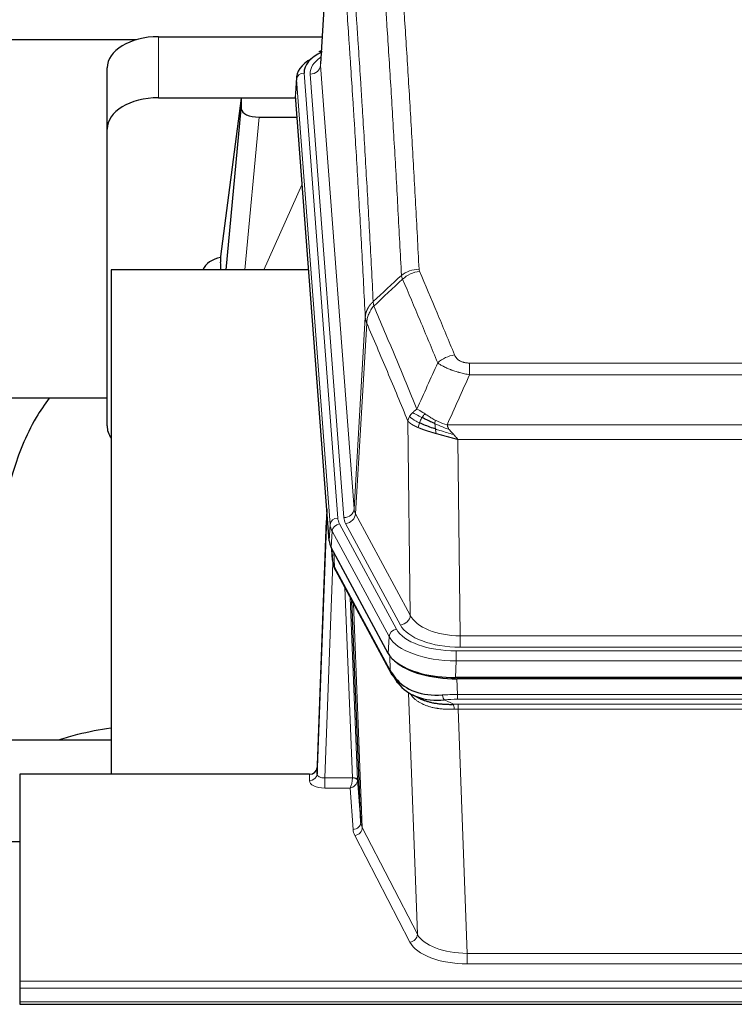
# Model space of a CAD drawing. Header units: inches. Extents: x 0 to 29700, y -16 to 21000.
# Tile 105 of 212: x 5078 to 5357, y 16592 to 16976. Entities that reach past the tile are written whole.
import ezdxf

# ---------------------------------------------------------------- set-up
doc = ezdxf.new("R2010")
doc.units = ezdxf.units.IN
doc.layers.add('254', color=7, linetype='Continuous', true_color=0xffffff)

msp = doc.modelspace()

# ---------------------------------------------------------------- linework, layer by layer
at = {"layer": '254', "color": 2, "linetype": 'Continuous', "lineweight": 25}
for p, q in [((5200.567, 17045.507), (5195.316, 16958.871)), ((5123.451, 16968.265), (4956.31, 16968.265)), ((5132.138, 16969.47), (5195.961, 16969.47)), ((5195.628, 16964.014), (5194.685, 16963.578)), ((5112.138, 16933.494), (5112.138, 16957.296)), ((5185.937, 16953.52), (5185.557, 16947.238)), ((5132.138, 16945.668), (5185.625, 16945.668)), ((5164.448, 16945.578), (5156.4, 16883.793)), ((5185.632, 16945.578), (5164.448, 16945.578)), ((5164.448, 16945.578), (5164.448, 16941.347)), ((5198.68, 16773.001), (5185.563, 16946.455)), ((5158.538, 16878.691), (5164.448, 16941.347)), ((5171.422, 16938.127), (5186.192, 16938.127)), ((5112.138, 16817.84), (5112.138, 16933.494)), ((5156.399, 16883.786), (5156.4, 16883.793)), ((5156.399, 16883.786), (5156.399, 16881.601)), ((5190.689, 16878.691), (5113.745, 16878.691)), ((5113.745, 16878.691), (5113.745, 16682.123)), ((5112.114, 16828.612), (5041.762, 16828.612)), ((5197.744, 16785.382), (5193.986, 16684.744)), ((5193.975, 16682.207), (5197.664, 16780.989)), ((5221.719, 16729.209), (5199.465, 16770.424)), ((5199.593, 16770.187), (5199.956, 16765.385)), ((5199.949, 16765.499), (5199.779, 16769.843)), ((5199.949, 16765.499), (5199.956, 16765.385)), ((5201.094, 16761.589), (5222.841, 16721.314)), ((5211, 16663.378), (5207.573, 16749.589)), ((5464.288, 16719.771), (5247.881, 16719.771)), ((5463.696, 16719.289), (5248.473, 16719.289)), ((5230.982, 16713.137), (5233.726, 16711.751)), ((5041.747, 16695.462), (5113.744, 16695.462)), ((5193.986, 16684.744), (5193.975, 16682.207)), ((5078.085, 16682.122), (5078.085, 16601.488)), ((5190.987, 16682.122), (5078.085, 16682.122)), ((5209.772, 16679.996), (5211, 16663.378)), ((5075.085, 16655.924), (5078.085, 16655.924)), ((5078.085, 16601.488), (5078.085, 16598.753)), ((5078.085, 16598.753), (5078.085, 16593.505)), ((5078.085, 16593.505), (5078.085, 16592.49)), ((5078.085, 16592.49), (5635.085, 16592.49))]:
    msp.add_line(p, q, dxfattribs=at)
at = {"layer": '254', "color": 110, "linetype": 'Continuous', "lineweight": 13}
for p, q in [((5200.569, 17044.885), (5195.321, 16958.296)), ((5132.138, 16945.668), (5132.138, 16969.47)), ((5188.937, 16955.304), (5202.048, 16781.944)), ((5195.321, 16958.296), (5208.387, 16785.523)), ((5185.943, 16952.734), (5185.563, 16946.455)), ((5199.054, 16779.374), (5185.943, 16952.734)), ((5191.329, 16954.869), (5204.395, 16782.096)), ((5171.422, 16938.127), (5165.815, 16878.691)), ((5173.226, 16878.691), (5188.167, 16912.006)), ((5208.387, 16785.523), (5212.764, 16860.199)), ((5213.32, 16857.866), (5208.968, 16783.613)), ((5253.413, 16842.318), (5458.756, 16842.318)), ((5253.413, 16837.755), (5253.413, 16842.318)), ((5458.756, 16837.755), (5253.413, 16837.755)), ((5230.32, 16744.07), (5229.363, 16819.721)), ((5244.682, 16818.275), (5467.487, 16818.275)), ((5463.374, 16812.531), (5248.795, 16812.531)), ((5248.795, 16812.531), (5249.763, 16736.035)), ((5208.968, 16783.613), (5230.32, 16744.07)), ((5198.68, 16773.001), (5199.054, 16779.374)), ((5202.745, 16779.653), (5224.919, 16738.587)), ((5226.444, 16740.262), (5205.092, 16779.805)), ((5199.838, 16776.796), (5199.465, 16770.424)), ((5222.012, 16735.731), (5199.838, 16776.796)), ((5199.595, 16770.183), (5199.949, 16765.499)), ((5200.516, 16768.477), (5200.734, 16762.919)), ((5200.099, 16764.527), (5196.968, 16680.675)), ((5200.734, 16762.919), (5222.482, 16722.644)), ((5207.774, 16680.762), (5204.752, 16754.814)), ((5206.879, 16750.874), (5209.772, 16679.996)), ((5208.118, 16748.579), (5211.586, 16661.368)), ((5221.719, 16729.209), (5222.012, 16735.731)), ((5249.763, 16731.622), (5249.763, 16736.035)), ((5249.763, 16736.035), (5462.406, 16736.035)), ((5248.174, 16730.198), (5463.995, 16730.198)), ((5248.174, 16726.292), (5248.174, 16730.198)), ((5462.406, 16731.622), (5249.763, 16731.622)), ((5222.482, 16722.644), (5222.305, 16728.279)), ((5248.174, 16726.292), (5247.881, 16719.771)), ((5463.995, 16726.292), (5248.174, 16726.292)), ((5248.473, 16719.289), (5248.664, 16713.198)), ((5233.071, 16619.753), (5229.635, 16713.893)), ((5243.64, 16711.104), (5247.093, 16709.359)), ((5248.664, 16711.333), (5248.664, 16713.198)), ((5248.664, 16713.198), (5463.505, 16713.198)), ((5463.505, 16711.333), (5248.664, 16711.333)), ((5249.006, 16707.525), (5249.006, 16709.391)), ((5249.006, 16709.391), (5463.163, 16709.391)), ((5249.006, 16707.525), (5252.48, 16612.349)), ((5463.163, 16707.525), (5249.006, 16707.525)), ((5190.977, 16679.674), (5190.987, 16682.122)), ((5196.968, 16680.675), (5196.968, 16676.76)), ((5196.968, 16680.675), (5207.773, 16680.675)), ((5196.968, 16676.76), (5206.81, 16676.76)), ((5208.004, 16660.612), (5206.81, 16676.76)), ((5211.586, 16661.368), (5233.071, 16619.753)), ((5230.162, 16616.69), (5208.677, 16658.305)), ((5252.48, 16612.349), (5252.48, 16608.248)), ((5252.48, 16612.349), (5459.69, 16612.349)), ((5459.69, 16608.248), (5252.48, 16608.248)), ((5078.085, 16601.488), (5635.085, 16601.488)), ((5078.085, 16598.753), (5635.085, 16598.753)), ((5078.085, 16593.505), (5635.085, 16593.505))]:
    msp.add_line(p, q, dxfattribs=at)
at = {"layer": '254', "color": 2, "linetype": 'Continuous', "lineweight": 25}
for centre, major_axis, ratio, start_param, end_param in [((5132.138, 16957.296), (-20, 0), 0.608706, 4.712389, 6.2831853), ((5212.956, 16955.678), (-24.034, 0.016), 0.461198, 5.4992389, 6.318352), ((5195.942, 16960.855), (1.258, -2.724), 0.6272114, 2.6666598, 3.1415983), ((5212.956, 16953.017), (-27.03, 0.194), 0.4633579, 5.618257, 6.3212481), ((5132.138, 16933.494), (-20, 0), 0.608706, 4.712389, 6.2831853), ((5171.475, 16941.372), (7.027, 0.031), 0.4617281, 3.1395348, 4.7027345), ((5159.279, 16876.612), (-10.208, 0), 0.7029015, 4.9983373, 5.9892938), ((5159.279, 16685.221), (-10.152, 515.131), 0.0020796, 5.0973623, 5.1034663), ((5132.138, 16817.84), (-20, 0), 0.608706, 0, 0.4035719), ((5225.701, 16773.44), (27.037, 0.006), 0.4611335, 3.1763491, 3.3855005), ((5227.744, 16745.71), (-27.174, 22.247), 0.2659526, 0.248294, 0.2802741), ((5226.594, 16774.986), (26.161, 11.46), 0.4493681, 3.0159633, 3.1613144), ((5204.447, 16763.81), (3.584, 1.776), 0.8816114, 2.7716102, 3.1419462), ((5247.939, 16732.255), (27.023, 0.034), 0.4619935, 3.3853572, 3.670307), ((5248.499, 16731.764), (27.01, 0.015), 0.4618579, 3.6271853, 4.7111791), ((5247.939, 16732.255), (27.023, 0.034), 0.4619935, 3.670307, 4.7096668), ((5249.313, 16705.764), (-27.355, 20.182), 0.1876908, 0.3765826, 0.5974134), ((5226.361, 16723.214), (3.52, 1.9), 0.8606628, 3.1415888, 3.5094104), ((5246.617, 16702.902), (-23.434, 19.972), 0.1471226, 0.3626514, 0.5834823), ((5228.137, 16720.532), (3.195, 2.407), 0.6715965, 2.6043549, 3.391291), ((5248.41, 16734.582), (25.329, 12.681), 0.6929209, 3.2824386, 4.1662755), ((5248.41, 16734.582), (23.359, 16.381), 0.7286412, 3.1732971, 4.057134), ((5226.238, 16713.042), (-3.388, -2.127), 0.8041825, 3.1410453, 3.3164277), ((5190.988, 16684.835), (3, 0.002), 0.9042699, 4.7116987, 6.2488686)]:
    msp.add_ellipse(centre, major_axis=major_axis, ratio=ratio, start_param=start_param, end_param=end_param, dxfattribs=at)
at = {"layer": '254', "color": 110, "linetype": 'Continuous', "lineweight": 13}
for centre, major_axis, ratio, start_param, end_param in [((5215.348, 16955.243), (-24.034, 0.016), 0.461198, 5.6862399, 6.318352), ((5188.937, 16952.643), (2.991, 0.226), 0.8864705, 1.5038552, 3.0222916), ((5191.329, 16958.417), (3.989, 0.302), 0.8864705, 4.6454478, 6.1638843), ((5233.718, 16870.57), (-9.987, -0.512), 0.8285973, 4.6699673, 5.4273767), ((5233.905, 16869.778), (-9.188, -3.948), 0.8056434, 4.3791539, 5.1247913), ((5247.566, 16837.316), (-9.245, -3.812), 0.7933159, 4.3962573, 5.1392153), ((5197.664, 16778.836), (0.214, 6.443), 0.0117452, 0.5090713, 1.2305416), ((5204.395, 16785.644), (3.989, 0.302), 0.8864705, 4.6454478, 6.1638843), ((5205.092, 16783.353), (3.52, 1.9), 0.8606628, 4.2773553, 5.7957917), ((5228.413, 16786.035), (20.038, 0.241), 0.4621297, 3.1708089, 3.3799603), ((5200.662, 16780.898), (2.998, -0.112), 0.4302668, 3.1576572, 3.7226285), ((5202.048, 16779.283), (2.991, 0.226), 0.8864705, 1.5038552, 3.0222916), ((5226.066, 16779.673), (-27.028, 0.171), 0.4605352, 0.0378207, 0.2469722), ((5202.745, 16776.992), (2.64, 1.425), 0.8606628, 1.1357626, 2.6541991), ((5226.066, 16782.334), (24.033, 0.005), 0.4611335, 3.1763491, 3.3855005), ((5228.413, 16782.486), (24.033, 0.005), 0.4611335, 3.1763491, 3.3855005), ((5227.744, 16745.71), (-27.538, 20.422), 0.182048, 0.3394746, 0.3714547), ((5204.613, 16763.49), (3.52, 1.9), 0.8606628, 2.7414655, 3.1415888), ((5226.444, 16743.81), (3.52, 1.9), 0.8606628, 4.2773553, 5.7957917), ((5249.683, 16746.642), (-20.002, 0.126), 0.5302672, 0.2567917, 1.5781041), ((5249.683, 16743.094), (-24.002, 0.049), 0.477994, 0.2537759, 1.5750883), ((5224.919, 16735.926), (2.64, 1.425), 0.8606628, 1.1357626, 2.6541991), ((5248.226, 16741.295), (24.02, 0.03), 0.4619935, 3.3853572, 4.7096668), ((5248.226, 16738.634), (-27.018, 0.111), 0.4567867, 0.246464, 1.5707737), ((5226.361, 16723.214), (3.52, 1.9), 0.8606628, 2.7414655, 3.1415888), ((5249.313, 16705.764), (-27.015, 0.091), 0.2751837, 4.7373543, 4.9581852), ((5243.64, 16714.94), (-0.368, 3.983), 0.2964475, 2.0527062, 2.8396422), ((5249.313, 16701.929), (-23.017, 0.318), 0.4083138, 4.7462544, 4.9670852), ((5249.795, 16699.578), (-24.025, 0.387), 0.4081205, 4.7518285, 4.8316761), ((5247.093, 16705.524), (0.131, -3.998), 0.1099517, 2.0830946, 2.8518059), ((5249.795, 16695.743), (-20.023, 0.877), 0.5868264, 4.777515, 4.8573626), ((5196.98, 16679.674), (6.003, 0.008), 0.4854373, 3.1388974, 4.7096937), ((5190.977, 16682.298), (-3, 0.013), 0.8746179, 1.5745081, 3.1116779), ((5196.98, 16682.298), (3.004, 0.138), 0.5390598, 3.1127167, 4.683513), ((5206.81, 16679.384), (0.506, 2.997), 0.2740591, 3.694004, 5.2037138), ((5206.81, 16679.384), (2.669, 1.608), 0.8008031, 4.262859, 5.7725688), ((5206.774, 16680.731), (-1.001, 0.011), 0.9036686, 3.0924533, 3.1882189), ((5207.773, 16679.814), (1.996, -0.13), 0.4297663, 0.0674602, 1.5988341), ((5207.774, 16679.901), (1.998, 0.082), 0.4302193, 0.0160628, 1.553239), ((5206.774, 16679.87), (2.996, 0.15), 0.8842155, 6.178461, 6.2742265), ((5208.004, 16663.235), (-2.992, -0.221), 0.8740585, 1.5062672, 3.1117425), ((5231.003, 16661.009), (-23.014, 0.002), 0.4845187, 0.0358431, 0.2451673), ((5208.677, 16660.928), (-2.666, -1.376), 0.8484453, 1.1579292, 2.76165), ((5231.003, 16663.633), (-20.016, 0.121), 0.4848834, 0.0387668, 0.248091), ((5230.162, 16619.314), (-2.666, -1.376), 0.8484453, 1.1579292, 2.76165), ((5252.486, 16622.023), (-20.013, 0.104), 0.483363, 0.2476114, 1.5729934), ((5252.486, 16619.399), (23.012, 0.004), 0.4845836, 3.3866449, 4.7120269)]:
    msp.add_ellipse(centre, major_axis=major_axis, ratio=ratio, start_param=start_param, end_param=end_param, dxfattribs=at)
for points, knots in [([(5226.85, 16876.483), (5226.412, 16885.052), (5225.52, 16901.95), (5224.598, 16918.373), (5223.895, 16930.512), (5223.659, 16934.528), (5223.183, 16942.501), (5222.943, 16946.458), (5222.216, 16958.24), (5221.724, 16965.972), (5221.1, 16975.486), (5220.975, 16977.381), (5220.723, 16981.155), (5220.344, 16986.793), (5219.961, 16992.36), (5219.189, 17003.402), (5218.146, 17017.874), (5216.536, 17038.835), (5215.434, 17052.309), (5214.876, 17058.922)], [0, 0, 0, 0, 0.125, 0.25, 0.25, 0.3125, 0.3125, 0.375, 0.375, 0.5, 0.5, 0.53125, 0.53125, 0.5625, 0.625, 0.625, 0.75, 0.875, 1, 1, 1, 1]), ([(5221.759, 17061.511), (5222.317, 17054.891), (5223.417, 17041.401), (5225.025, 17020.416), (5226.067, 17005.927), (5226.838, 16994.873), (5227.22, 16989.299), (5227.599, 16983.654), (5227.85, 16979.876), (5227.975, 16977.979), (5228.599, 16968.454), (5229.09, 16960.712), (5229.815, 16948.917), (5230.055, 16944.956), (5230.531, 16936.973), (5230.767, 16932.952), (5231.469, 16920.799), (5232.39, 16904.357), (5233.28, 16887.438), (5233.718, 16878.859)], [0, 0, 0, 0, 0.125, 0.25, 0.375, 0.375, 0.4375, 0.46875, 0.46875, 0.5, 0.5, 0.625, 0.625, 0.6875, 0.6875, 0.75, 0.75, 0.875, 1, 1, 1, 1]), ([(5203.624, 17051.501), (5204.195, 17044.81), (5205.323, 17031.168), (5206.968, 17009.926), (5208.035, 16995.247), (5208.823, 16984.043), (5209.214, 16978.393), (5209.666, 16971.716), (5209.858, 16968.836), (5209.986, 16966.912), (5210.05, 16965.948), (5210.369, 16961.118), (5210.749, 16955.275), (5211.186, 16948.374), (5211.373, 16945.399), (5211.497, 16943.412), (5211.559, 16942.417), (5212.115, 16933.439), (5213.088, 16917.231), (5214.499, 16892.179), (5215.407, 16874.983), (5215.853, 16866.261)], [0, 0, 0, 0, 0.125, 0.25, 0.375, 0.375, 0.4375, 0.46875, 0.484375, 0.484375, 0.5, 0.5, 0.5625, 0.59375, 0.609375, 0.609375, 0.625, 0.625, 0.75, 0.875, 1, 1, 1, 1]), ([(5212.764, 16860.199), (5212.319, 16868.893), (5211.413, 16886.035), (5210.006, 16911.009), (5209.036, 16927.167), (5208.482, 16936.118), (5208.42, 16937.11), (5208.296, 16939.091), (5208.11, 16942.057), (5207.674, 16948.937), (5207.295, 16954.762), (5206.977, 16959.578), (5206.913, 16960.539), (5206.785, 16962.457), (5206.594, 16965.329), (5206.143, 16971.986), (5205.753, 16977.62), (5204.967, 16988.79), (5203.904, 17003.427), (5202.263, 17024.608), (5201.138, 17038.212), (5200.569, 17044.885)], [0, 0, 0, 0, 0.125, 0.25, 0.375, 0.375, 0.390625, 0.390625, 0.40625, 0.4375, 0.5, 0.5, 0.515625, 0.515625, 0.53125, 0.5625, 0.625, 0.625, 0.75, 0.875, 1, 1, 1, 1]), ([(5233.905, 16878.065), (5233.849, 16878.195), (5233.806, 16878.327), (5233.743, 16878.592), (5233.724, 16878.725), (5233.718, 16878.859)], [0, 0, 0, 0, 0.5, 0.5, 1, 1, 1, 1]), ([(5240.986, 16842.415), (5239.851, 16845.174), (5238.714, 16847.921), (5236.439, 16853.394), (5235.3, 16856.119), (5231.881, 16864.26), (5229.597, 16869.641), (5227.309, 16874.978)], [0, 0, 0, 0, 0.25, 0.25, 0.5, 0.5, 1, 1, 1, 1]), ([(5233.905, 16878.065), (5236.19, 16872.724), (5238.472, 16867.337), (5241.887, 16859.189), (5243.025, 16856.461), (5245.297, 16850.984), (5246.432, 16848.234), (5247.566, 16845.472)], [0, 0, 0, 0, 0.5, 0.5, 0.75, 0.75, 1, 1, 1, 1]), ([(5212.764, 16860.199), (5212.765, 16860.214), (5212.767, 16860.244), (5212.77, 16860.289), (5212.773, 16860.334), (5212.776, 16860.378), (5212.78, 16860.423), (5212.784, 16860.468), (5212.789, 16860.513), (5212.793, 16860.558), (5212.798, 16860.602), (5212.803, 16860.647), (5212.809, 16860.692), (5212.814, 16860.736), (5212.82, 16860.781), (5212.826, 16860.826), (5212.832, 16860.87), (5212.839, 16860.915), (5212.846, 16860.959), (5212.853, 16861.004), (5212.86, 16861.048), (5212.868, 16861.093), (5212.876, 16861.137), (5212.884, 16861.182), (5212.892, 16861.226), (5212.901, 16861.27), (5212.91, 16861.315), (5212.919, 16861.359), (5212.928, 16861.403), (5212.938, 16861.447), (5212.948, 16861.491), (5212.958, 16861.536), (5212.968, 16861.58), (5212.979, 16861.624), (5212.99, 16861.668), (5213.001, 16861.711), (5213.012, 16861.755), (5213.024, 16861.799), (5213.036, 16861.843), (5213.048, 16861.887), (5213.06, 16861.93), (5213.073, 16861.974), (5213.086, 16862.018), (5213.099, 16862.061), (5213.112, 16862.105), (5213.126, 16862.148), (5213.14, 16862.191), (5213.154, 16862.235), (5213.168, 16862.278), (5213.183, 16862.321), (5213.197, 16862.364), (5213.213, 16862.407), (5213.228, 16862.45), (5213.243, 16862.493), (5213.259, 16862.536), (5213.275, 16862.579), (5213.291, 16862.622), (5213.308, 16862.664), (5213.325, 16862.707), (5213.342, 16862.75), (5213.359, 16862.792), (5213.376, 16862.834), (5213.394, 16862.877), (5213.412, 16862.919), (5213.43, 16862.961), (5213.449, 16863.003), (5213.467, 16863.045), (5213.486, 16863.087), (5213.505, 16863.129), (5213.525, 16863.171), (5213.544, 16863.213), (5213.564, 16863.254), (5213.584, 16863.296), (5213.605, 16863.337), (5213.625, 16863.379), (5213.646, 16863.42), (5213.673, 16863.473), (5213.707, 16863.538), (5213.748, 16863.615), (5213.789, 16863.692), (5213.832, 16863.768), (5213.875, 16863.844), (5213.919, 16863.919), (5213.964, 16863.994), (5214.009, 16864.069), (5214.056, 16864.144), (5214.103, 16864.218), (5214.151, 16864.292), (5214.199, 16864.366), (5214.249, 16864.439), (5214.299, 16864.512), (5214.35, 16864.584), (5214.402, 16864.656), (5214.454, 16864.728), (5214.507, 16864.8), (5214.561, 16864.871), (5214.616, 16864.941), (5214.671, 16865.011), (5214.727, 16865.081), (5214.784, 16865.15), (5214.842, 16865.219), (5214.9, 16865.288), (5214.959, 16865.356), (5215.018, 16865.424), (5215.078, 16865.491), (5215.139, 16865.558), (5215.201, 16865.624), (5215.263, 16865.69), (5215.326, 16865.755), (5215.39, 16865.82), (5215.454, 16865.884), (5215.519, 16865.948), (5215.585, 16866.012), (5215.651, 16866.075), (5215.718, 16866.137), (5215.785, 16866.199), (5215.83, 16866.24), (5215.853, 16866.261)], [0, 0, 0, 0, 0.0066687, 0.0133374, 0.0200061, 0.0266746, 0.0333432, 0.0400116, 0.0466801, 0.0533484, 0.0600168, 0.066685, 0.0733532, 0.0800214, 0.0866895, 0.0933575, 0.1000255, 0.1066935, 0.1133614, 0.1200292, 0.126697, 0.1333647, 0.1400324, 0.1467001, 0.1533676, 0.1600352, 0.1667026, 0.1733701, 0.1800374, 0.1867047, 0.193372, 0.2000392, 0.2067064, 0.2133735, 0.2200405, 0.2267075, 0.2333745, 0.2400414, 0.2467082, 0.253375, 0.2600418, 0.2667085, 0.2733751, 0.2800417, 0.2867082, 0.2933747, 0.3000412, 0.3067075, 0.3133739, 0.3200401, 0.3267064, 0.3333725, 0.3400387, 0.3467047, 0.3533708, 0.3600367, 0.3667026, 0.3733685, 0.3800343, 0.3867001, 0.3933658, 0.4000315, 0.4066971, 0.4133626, 0.4200281, 0.4266936, 0.433359, 0.4400243, 0.4466896, 0.4533549, 0.4600201, 0.4666852, 0.4733503, 0.4800154, 0.4866804, 0.4933453, 0.5000102, 0.5125098, 0.5250093, 0.5375088, 0.5500082, 0.5625077, 0.5750071, 0.5875066, 0.600006, 0.6125054, 0.6250049, 0.6375043, 0.6500037, 0.6625032, 0.6750026, 0.6875021, 0.7000016, 0.7125011, 0.7250006, 0.7375001, 0.7499997, 0.7624993, 0.7749989, 0.7874985, 0.7999982, 0.812498, 0.8249977, 0.8374975, 0.8499974, 0.8624973, 0.8749972, 0.8874972, 0.8999973, 0.9124974, 0.9249976, 0.9374978, 0.9499981, 0.9624985, 0.9749989, 0.9874994, 1, 1, 1, 1]), ([(5213.32, 16857.866), (5213.341, 16858.449), (5213.419, 16859.037), (5213.683, 16860.203), (5213.868, 16860.782), (5214.34, 16861.914), (5214.625, 16862.466), (5215.284, 16863.53), (5215.657, 16864.041), (5216.065, 16864.524)], [0, 0, 0, 0, 0.25, 0.25, 0.5, 0.5, 0.75, 0.75, 1, 1, 1, 1]), ([(5216.065, 16864.524), (5215.99, 16864.818), (5215.948, 16865.12), (5215.89, 16865.71), (5215.874, 16865.997), (5215.853, 16866.261)], [0, 0, 0, 0, 0.5, 0.5, 1, 1, 1, 1]), ([(5216.065, 16864.524), (5218.887, 16857.969), (5221.703, 16851.344), (5225.917, 16841.305), (5227.319, 16837.941), (5230.122, 16831.18), (5231.521, 16827.782), (5232.919, 16824.367)], [0, 0, 0, 0, 0.5, 0.5, 0.75, 0.75, 1, 1, 1, 1]), ([(5213.32, 16857.866), (5213.315, 16857.878), (5213.305, 16857.903), (5213.29, 16857.941), (5213.275, 16857.98), (5213.259, 16858.02), (5213.244, 16858.06), (5213.229, 16858.1), (5213.213, 16858.142), (5213.198, 16858.184), (5213.182, 16858.226), (5213.167, 16858.269), (5213.152, 16858.313), (5213.136, 16858.357), (5213.121, 16858.402), (5213.106, 16858.448), (5213.091, 16858.494), (5213.076, 16858.541), (5213.061, 16858.588), (5213.046, 16858.637), (5213.031, 16858.685), (5213.017, 16858.735), (5213.003, 16858.785), (5212.989, 16858.835), (5212.975, 16858.886), (5212.961, 16858.938), (5212.948, 16858.991), (5212.927, 16859.075), (5212.901, 16859.187), (5212.873, 16859.324), (5212.849, 16859.452), (5212.83, 16859.569), (5212.814, 16859.676), (5212.801, 16859.773), (5212.791, 16859.86), (5212.783, 16859.937), (5212.777, 16860.004), (5212.773, 16860.061), (5212.769, 16860.108), (5212.767, 16860.145), (5212.765, 16860.172), (5212.764, 16860.189), (5212.764, 16860.197), (5212.764, 16860.199)], [0, 0, 0, 0, 0.0155037, 0.0313049, 0.0474035, 0.0637997, 0.0804935, 0.097485, 0.1147743, 0.1323613, 0.1502462, 0.1684289, 0.1869096, 0.2056883, 0.224765, 0.2441397, 0.2638126, 0.2837835, 0.3040527, 0.32462, 0.3454856, 0.3666494, 0.3881116, 0.409872, 0.4319308, 0.454288, 0.4769435, 0.4998975, 0.5635611, 0.6228928, 0.6778927, 0.7285606, 0.7748966, 0.8169007, 0.8545729, 0.8879131, 0.9169214, 0.9415977, 0.9619421, 0.9779545, 0.989635, 0.9969835, 1, 1, 1, 1]), ([(5229.363, 16819.721), (5228.032, 16822.962), (5226.699, 16826.187), (5224.032, 16832.607), (5222.696, 16835.801), (5218.686, 16845.338), (5216.006, 16851.633), (5213.32, 16857.866)], [0, 0, 0, 0, 0.25, 0.25, 0.5, 0.5, 1, 1, 1, 1]), ([(5253.413, 16842.318), (5253.231, 16842.318), (5253.048, 16842.323), (5252.684, 16842.341), (5252.505, 16842.355), (5252.149, 16842.394), (5251.974, 16842.418), (5251.627, 16842.476), (5251.456, 16842.511), (5251.245, 16842.561), (5251.203, 16842.571), (5251.119, 16842.592), (5250.995, 16842.625), (5250.874, 16842.661), (5250.635, 16842.736), (5250.327, 16842.845), (5250.04, 16842.972), (5249.867, 16843.057), (5249.832, 16843.074), (5249.764, 16843.109), (5249.731, 16843.127), (5249.631, 16843.182), (5249.566, 16843.219), (5249.376, 16843.332), (5249.257, 16843.41), (5249.03, 16843.573), (5248.923, 16843.657), (5248.72, 16843.829), (5248.625, 16843.918), (5248.512, 16844.032), (5248.489, 16844.055), (5248.446, 16844.101), (5248.424, 16844.125), (5248.36, 16844.195), (5248.319, 16844.241), (5248.201, 16844.383), (5248.127, 16844.479), (5247.99, 16844.672), (5247.927, 16844.77), (5247.75, 16845.066), (5247.65, 16845.268), (5247.566, 16845.472)], [0, 0, 0, 0, 0.0625, 0.0625, 0.125, 0.125, 0.1875, 0.1875, 0.25, 0.25, 0.265625, 0.265625, 0.28125, 0.3125, 0.3125, 0.375, 0.4375, 0.4375, 0.453125, 0.453125, 0.46875, 0.46875, 0.5, 0.5, 0.5625, 0.5625, 0.625, 0.625, 0.6875, 0.6875, 0.703125, 0.703125, 0.71875, 0.71875, 0.75, 0.75, 0.8125, 0.8125, 0.875, 0.875, 1, 1, 1, 1]), ([(5253.413, 16837.755), (5253.078, 16837.815), (5252.745, 16837.879), (5252.082, 16838.012), (5251.754, 16838.082), (5250.778, 16838.299), (5250.14, 16838.455), (5249.438, 16838.644), (5249.36, 16838.665), (5249.204, 16838.708), (5249.127, 16838.729), (5248.895, 16838.794), (5248.743, 16838.838), (5248.288, 16838.972), (5247.693, 16839.155), (5247.12, 16839.346), (5246.699, 16839.493), (5246.491, 16839.568), (5246.285, 16839.643), (5246.149, 16839.694), (5246.081, 16839.72), (5245.475, 16839.95), (5244.967, 16840.16), (5244.248, 16840.484), (5244.016, 16840.593), (5243.677, 16840.759), (5243.566, 16840.815), (5243.348, 16840.926), (5243.24, 16840.983), (5242.713, 16841.265), (5242.325, 16841.492), (5241.61, 16841.951), (5241.284, 16842.182), (5240.986, 16842.415)], [0, 0, 0, 0, 0.0625, 0.0625, 0.125, 0.125, 0.25, 0.25, 0.265625, 0.265625, 0.28125, 0.28125, 0.3125, 0.3125, 0.375, 0.4375, 0.4375, 0.46875, 0.484375, 0.484375, 0.5, 0.5, 0.625, 0.625, 0.6875, 0.6875, 0.71875, 0.71875, 0.75, 0.75, 0.875, 0.875, 1, 1, 1, 1]), ([(5229.363, 16819.721), (5229.42, 16820.007), (5229.502, 16820.294), (5229.715, 16820.867), (5229.847, 16821.152), (5230.002, 16821.434)], [0, 0, 0, 0, 0.5, 0.5, 1, 1, 1, 1]), ([(5230.002, 16821.434), (5230.158, 16821.709), (5230.338, 16821.981), (5230.742, 16822.512), (5230.967, 16822.771), (5231.212, 16823.022)], [0, 0, 0, 0, 0.5, 0.5, 1, 1, 1, 1]), ([(5233.884, 16819.018), (5233.45, 16819.222), (5233.04, 16819.426), (5231.51, 16820.242), (5230.614, 16820.85), (5230.002, 16821.434)], [0, 0, 0, 0, 0.25, 0.25, 1, 1, 1, 1]), ([(5231.212, 16823.022), (5231.458, 16823.266), (5231.724, 16823.502), (5232.295, 16823.951), (5232.599, 16824.165), (5232.919, 16824.367)], [0, 0, 0, 0, 0.5, 0.5, 1, 1, 1, 1]), ([(5234.87, 16821.091), (5234.499, 16821.279), (5234.142, 16821.462), (5232.781, 16822.167), (5231.911, 16822.639), (5231.212, 16823.022)], [0, 0, 0, 0, 0.25, 0.25, 1, 1, 1, 1]), ([(5236.095, 16822.471), (5235.796, 16822.665), (5235.505, 16822.854), (5234.378, 16823.574), (5233.612, 16824.039), (5232.919, 16824.367)], [0, 0, 0, 0, 0.25, 0.25, 1, 1, 1, 1]), ([(5233.884, 16819.018), (5233.915, 16819.107), (5233.948, 16819.196), (5234.082, 16819.553), (5234.195, 16819.823), (5234.444, 16820.352), (5234.581, 16820.61), (5234.772, 16820.934), (5234.821, 16821.014), (5234.87, 16821.091)], [0, 0, 0, 0, 0.125, 0.125, 0.5, 0.5, 0.875, 0.875, 1, 1, 1, 1]), ([(5234.87, 16821.091), (5234.969, 16821.246), (5235.07, 16821.394), (5235.327, 16821.738), (5235.485, 16821.922), (5235.795, 16822.238), (5235.948, 16822.369), (5236.095, 16822.471)], [0, 0, 0, 0, 0.25, 0.25, 0.625, 0.625, 1, 1, 1, 1]), ([(5240.064, 16820.064), (5239.884, 16820.159), (5239.705, 16820.257), (5238.998, 16820.651), (5238.483, 16820.958), (5237.489, 16821.572), (5237.01, 16821.879), (5236.395, 16822.276), (5236.244, 16822.375), (5236.095, 16822.471)], [0, 0, 0, 0, 0.125, 0.125, 0.5, 0.5, 0.875, 0.875, 1, 1, 1, 1]), ([(5233.394, 16817.173), (5233.383, 16817.177), (5233.359, 16817.187), (5233.324, 16817.202), (5233.289, 16817.217), (5233.253, 16817.233), (5233.217, 16817.248), (5233.181, 16817.264), (5233.144, 16817.28), (5233.106, 16817.296), (5233.069, 16817.313), (5233.03, 16817.329), (5232.992, 16817.346), (5232.953, 16817.363), (5232.914, 16817.381), (5232.875, 16817.398), (5232.835, 16817.416), (5232.795, 16817.434), (5232.754, 16817.452), (5232.714, 16817.471), (5232.673, 16817.49), (5232.631, 16817.509), (5232.59, 16817.528), (5232.548, 16817.547), (5232.506, 16817.567), (5232.463, 16817.587), (5232.42, 16817.607), (5232.377, 16817.628), (5232.334, 16817.648), (5232.291, 16817.669), (5232.247, 16817.69), (5232.203, 16817.712), (5232.159, 16817.733), (5232.115, 16817.755), (5232.071, 16817.778), (5232.026, 16817.8), (5231.981, 16817.823), (5231.936, 16817.846), (5231.891, 16817.869), (5231.846, 16817.892), (5231.8, 16817.916), (5231.755, 16817.94), (5231.709, 16817.964), (5231.663, 16817.989), (5231.618, 16818.013), (5231.572, 16818.038), (5231.526, 16818.064), (5231.48, 16818.089), (5231.433, 16818.115), (5231.387, 16818.141), (5231.341, 16818.167), (5231.295, 16818.194), (5231.249, 16818.221), (5231.202, 16818.248), (5231.156, 16818.275), (5231.11, 16818.303), (5231.064, 16818.331), (5231.018, 16818.359), (5230.972, 16818.388), (5230.926, 16818.416), (5230.88, 16818.445), (5230.834, 16818.475), (5230.788, 16818.504), (5230.743, 16818.534), (5230.697, 16818.564), (5230.652, 16818.595), (5230.607, 16818.626), (5230.562, 16818.657), (5230.517, 16818.688), (5230.472, 16818.719), (5230.428, 16818.751), (5230.384, 16818.783), (5230.34, 16818.816), (5230.296, 16818.849), (5230.253, 16818.882), (5230.21, 16818.915), (5230.167, 16818.948), (5230.124, 16818.982), (5230.082, 16819.016), (5230.04, 16819.051), (5229.999, 16819.086), (5229.958, 16819.121), (5229.917, 16819.156), (5229.876, 16819.192), (5229.837, 16819.228), (5229.797, 16819.264), (5229.758, 16819.3), (5229.719, 16819.337), (5229.681, 16819.374), (5229.644, 16819.411), (5229.607, 16819.449), (5229.57, 16819.487), (5229.534, 16819.525), (5229.498, 16819.564), (5229.463, 16819.603), (5229.429, 16819.642), (5229.395, 16819.681), (5229.374, 16819.708), (5229.363, 16819.721)], [0, 0, 0, 0, 0.0060657, 0.012223, 0.0184718, 0.0248123, 0.0312443, 0.0377679, 0.0443831, 0.0510899, 0.0578883, 0.0647782, 0.0717598, 0.0788329, 0.0859977, 0.093254, 0.1006019, 0.1080414, 0.1155725, 0.1231952, 0.1309095, 0.1387154, 0.1466129, 0.1546019, 0.1626826, 0.1708549, 0.1791188, 0.1874742, 0.1959213, 0.20446, 0.2130903, 0.2218121, 0.2306256, 0.2395307, 0.2485274, 0.2576156, 0.2667955, 0.276067, 0.2854301, 0.2948848, 0.3044311, 0.314069, 0.3237985, 0.3336196, 0.3435324, 0.3535367, 0.3636326, 0.3738202, 0.3840993, 0.3944701, 0.4049324, 0.4154864, 0.426132, 0.4368691, 0.4476979, 0.4586183, 0.4696303, 0.480734, 0.4919292, 0.503216, 0.5145945, 0.5260645, 0.5376262, 0.5492795, 0.5610244, 0.5728609, 0.584789, 0.5968087, 0.60892, 0.621123, 0.6334175, 0.6458037, 0.6582815, 0.6708509, 0.6835119, 0.6962645, 0.7091087, 0.7220445, 0.735072, 0.748191, 0.7614017, 0.774704, 0.7880979, 0.8015834, 0.8151605, 0.8288293, 0.8425896, 0.8564416, 0.8703852, 0.8844204, 0.8985472, 0.9127656, 0.9270756, 0.9414773, 0.9559705, 0.9705554, 0.9852319, 1, 1, 1, 1]), ([(5233.394, 16817.173), (5233.43, 16817.353), (5233.473, 16817.558), (5233.578, 16818.004), (5233.641, 16818.245), (5233.767, 16818.667), (5233.823, 16818.842), (5233.884, 16819.018)], [0, 0, 0, 0, 0.375, 0.375, 0.75, 0.75, 1, 1, 1, 1]), ([(5240.397, 16814.841), (5240.375, 16814.847), (5240.331, 16814.86), (5240.265, 16814.878), (5240.199, 16814.897), (5240.133, 16814.916), (5240.067, 16814.935), (5240.001, 16814.954), (5239.935, 16814.973), (5239.868, 16814.992), (5239.802, 16815.011), (5239.736, 16815.03), (5239.669, 16815.049), (5239.603, 16815.068), (5239.536, 16815.088), (5239.47, 16815.107), (5239.403, 16815.126), (5239.336, 16815.146), (5239.27, 16815.165), (5239.203, 16815.185), (5239.136, 16815.204), (5239.069, 16815.224), (5239.002, 16815.244), (5238.935, 16815.263), (5238.868, 16815.283), (5238.801, 16815.303), (5238.734, 16815.323), (5238.667, 16815.343), (5238.6, 16815.363), (5238.533, 16815.383), (5238.466, 16815.403), (5238.399, 16815.423), (5238.332, 16815.444), (5238.265, 16815.464), (5238.198, 16815.484), (5238.131, 16815.505), (5238.064, 16815.525), (5237.997, 16815.546), (5237.93, 16815.567), (5237.862, 16815.587), (5237.795, 16815.608), (5237.728, 16815.629), (5237.661, 16815.65), (5237.594, 16815.67), (5237.527, 16815.691), (5237.46, 16815.712), (5237.393, 16815.734), (5237.326, 16815.755), (5237.259, 16815.776), (5237.192, 16815.797), (5237.125, 16815.819), (5237.058, 16815.84), (5236.992, 16815.861), (5236.925, 16815.883), (5236.858, 16815.905), (5236.791, 16815.926), (5236.725, 16815.948), (5236.658, 16815.97), (5236.592, 16815.992), (5236.525, 16816.014), (5236.459, 16816.036), (5236.392, 16816.058), (5236.326, 16816.08), (5236.26, 16816.102), (5236.193, 16816.124), (5236.127, 16816.146), (5236.061, 16816.169), (5235.995, 16816.191), (5235.93, 16816.214), (5235.864, 16816.236), (5235.798, 16816.259), (5235.732, 16816.282), (5235.667, 16816.305), (5235.601, 16816.327), (5235.536, 16816.35), (5235.471, 16816.373), (5235.406, 16816.396), (5235.341, 16816.42), (5235.276, 16816.443), (5235.211, 16816.466), (5235.146, 16816.489), (5235.082, 16816.513), (5235.017, 16816.536), (5234.953, 16816.56), (5234.889, 16816.584), (5234.825, 16816.607), (5234.761, 16816.631), (5234.697, 16816.655), (5234.633, 16816.679), (5234.57, 16816.703), (5234.506, 16816.727), (5234.443, 16816.751), (5234.38, 16816.775), (5234.317, 16816.799), (5234.254, 16816.824), (5234.192, 16816.848), (5234.129, 16816.873), (5234.067, 16816.897), (5234.005, 16816.922), (5233.943, 16816.947), (5233.881, 16816.971), (5233.82, 16816.996), (5233.758, 16817.021), (5233.697, 16817.046), (5233.636, 16817.071), (5233.575, 16817.097), (5233.515, 16817.122), (5233.454, 16817.147), (5233.414, 16817.164), (5233.394, 16817.173)], [0, 0, 0, 0, 0.0082024, 0.0164263, 0.0246716, 0.0329384, 0.0412265, 0.0495362, 0.0578672, 0.0662198, 0.0745938, 0.0829892, 0.0914062, 0.0998446, 0.1083045, 0.1167859, 0.1252887, 0.1338131, 0.1423589, 0.1509263, 0.1595151, 0.1681255, 0.1767574, 0.1854108, 0.1940858, 0.2027822, 0.2115002, 0.2202398, 0.2290008, 0.2377835, 0.2465876, 0.2554134, 0.2642606, 0.2731295, 0.2820199, 0.2909319, 0.2998654, 0.3088206, 0.3177973, 0.3267956, 0.3358154, 0.3448569, 0.35392, 0.3630047, 0.3721109, 0.3812388, 0.3903883, 0.3995594, 0.4087522, 0.4179665, 0.4272025, 0.4364601, 0.4457393, 0.4550402, 0.4643627, 0.4737069, 0.4830727, 0.4924601, 0.5018692, 0.5113, 0.5207524, 0.5302265, 0.5397222, 0.5492397, 0.5587788, 0.5683395, 0.577922, 0.5875261, 0.5971519, 0.6067994, 0.6164686, 0.6261595, 0.6358721, 0.6456064, 0.6553624, 0.6651401, 0.6749395, 0.6847606, 0.6946034, 0.704468, 0.7143542, 0.7242622, 0.734192, 0.7441434, 0.7541166, 0.7641115, 0.7741282, 0.7841666, 0.7942268, 0.8043087, 0.8144123, 0.8245377, 0.8346848, 0.8448538, 0.8550444, 0.8652568, 0.875491, 0.885747, 0.8960247, 0.9063242, 0.9166455, 0.9269886, 0.9373534, 0.9477401, 0.9581485, 0.9685787, 0.9790306, 0.9895044, 1, 1, 1, 1]), ([(5239.914, 16818.694), (5239.912, 16818.849), (5239.914, 16818.997), (5239.927, 16819.341), (5239.943, 16819.524), (5239.991, 16819.837), (5240.023, 16819.966), (5240.064, 16820.064)], [0, 0, 0, 0, 0.25, 0.25, 0.625, 0.625, 1, 1, 1, 1]), ([(5245.553, 16816.376), (5244.142, 16816.899), (5242.706, 16817.482), (5240.835, 16818.287), (5240.371, 16818.49), (5239.914, 16818.694)], [0, 0, 0, 0, 0.75, 0.75, 1, 1, 1, 1]), ([(5240.082, 16816.634), (5240.07, 16816.721), (5240.059, 16816.809), (5240.014, 16817.162), (5239.985, 16817.43), (5239.941, 16817.956), (5239.926, 16818.213), (5239.916, 16818.537), (5239.914, 16818.617), (5239.914, 16818.694)], [0, 0, 0, 0, 0.125, 0.125, 0.5, 0.5, 0.875, 0.875, 1, 1, 1, 1]), ([(5244.682, 16818.275), (5243.461, 16818.541), (5242.285, 16818.983), (5240.792, 16819.686), (5240.424, 16819.872), (5240.064, 16820.064)], [0, 0, 0, 0, 0.75, 0.75, 1, 1, 1, 1]), ([(5245.553, 16816.376), (5245.434, 16816.534), (5245.324, 16816.692), (5245.075, 16817.086), (5244.95, 16817.323), (5244.764, 16817.798), (5244.703, 16818.036), (5244.682, 16818.275)], [0, 0, 0, 0, 0.25, 0.25, 0.625, 0.625, 1, 1, 1, 1]), ([(5240.397, 16814.841), (5240.364, 16815.012), (5240.324, 16815.209), (5240.243, 16815.64), (5240.2, 16815.875), (5240.132, 16816.289), (5240.107, 16816.46), (5240.082, 16816.634)], [0, 0, 0, 0, 0.375, 0.375, 0.75, 0.75, 1, 1, 1, 1]), ([(5247.224, 16814.479), (5245.451, 16814.983), (5243.622, 16815.513), (5241.248, 16816.255), (5240.66, 16816.443), (5240.082, 16816.634)], [0, 0, 0, 0, 0.75, 0.75, 1, 1, 1, 1]), ([(5248.795, 16812.531), (5248.772, 16812.537), (5248.728, 16812.55), (5248.662, 16812.569), (5248.595, 16812.588), (5248.529, 16812.607), (5248.462, 16812.626), (5248.395, 16812.644), (5248.328, 16812.663), (5248.261, 16812.682), (5248.194, 16812.701), (5248.126, 16812.72), (5248.059, 16812.739), (5247.992, 16812.758), (5247.924, 16812.777), (5247.856, 16812.796), (5247.789, 16812.815), (5247.721, 16812.834), (5247.653, 16812.852), (5247.585, 16812.871), (5247.516, 16812.89), (5247.448, 16812.909), (5247.38, 16812.928), (5247.311, 16812.947), (5247.243, 16812.966), (5247.174, 16812.985), (5247.105, 16813.004), (5247.037, 16813.023), (5246.968, 16813.042), (5246.899, 16813.061), (5246.83, 16813.08), (5246.76, 16813.099), (5246.691, 16813.118), (5246.622, 16813.137), (5246.552, 16813.156), (5246.483, 16813.175), (5246.413, 16813.194), (5246.344, 16813.213), (5246.274, 16813.232), (5246.204, 16813.251), (5246.134, 16813.27), (5246.064, 16813.289), (5245.994, 16813.308), (5245.924, 16813.327), (5245.854, 16813.346), (5245.784, 16813.365), (5245.713, 16813.384), (5245.643, 16813.404), (5245.572, 16813.423), (5245.502, 16813.442), (5245.431, 16813.461), (5245.361, 16813.48), (5245.29, 16813.499), (5245.219, 16813.518), (5245.148, 16813.538), (5245.077, 16813.557), (5245.006, 16813.576), (5244.935, 16813.595), (5244.864, 16813.615), (5244.793, 16813.634), (5244.722, 16813.653), (5244.65, 16813.672), (5244.579, 16813.692), (5244.508, 16813.711), (5244.436, 16813.73), (5244.365, 16813.75), (5244.293, 16813.769), (5244.222, 16813.788), (5244.15, 16813.808), (5244.079, 16813.827), (5244.007, 16813.846), (5243.935, 16813.866), (5243.863, 16813.885), (5243.791, 16813.905), (5243.72, 16813.924), (5243.648, 16813.944), (5243.576, 16813.963), (5243.504, 16813.983), (5243.432, 16814.002), (5243.36, 16814.022), (5243.288, 16814.041), (5243.216, 16814.061), (5243.144, 16814.081), (5243.071, 16814.1), (5242.999, 16814.12), (5242.927, 16814.14), (5242.855, 16814.159), (5242.783, 16814.179), (5242.71, 16814.199), (5242.638, 16814.218), (5242.566, 16814.238), (5242.493, 16814.258), (5242.421, 16814.278), (5242.349, 16814.298), (5242.277, 16814.317), (5242.204, 16814.337), (5242.132, 16814.357), (5242.059, 16814.377), (5241.987, 16814.397), (5241.915, 16814.417), (5241.842, 16814.437), (5241.77, 16814.457), (5241.698, 16814.477), (5241.625, 16814.497), (5241.553, 16814.517), (5241.481, 16814.537), (5241.408, 16814.557), (5241.336, 16814.577), (5241.264, 16814.597), (5241.191, 16814.617), (5241.119, 16814.638), (5241.047, 16814.658), (5240.974, 16814.678), (5240.902, 16814.698), (5240.83, 16814.719), (5240.758, 16814.739), (5240.685, 16814.759), (5240.613, 16814.78), (5240.541, 16814.8), (5240.469, 16814.82), (5240.421, 16814.834), (5240.397, 16814.841)], [0, 0, 0, 0, 0.007775, 0.0155603, 0.0233558, 0.0311618, 0.038978, 0.0468046, 0.0546416, 0.0624889, 0.0703466, 0.0782147, 0.0860931, 0.093982, 0.1018813, 0.109791, 0.1177112, 0.1256417, 0.1335828, 0.1415343, 0.1494962, 0.1574687, 0.1654516, 0.173445, 0.1814489, 0.1894634, 0.1974883, 0.2055238, 0.2135699, 0.2216264, 0.2296936, 0.2377713, 0.2458596, 0.2539585, 0.2620679, 0.270188, 0.2783187, 0.28646, 0.2946119, 0.3027745, 0.3109477, 0.3191316, 0.3273261, 0.3355314, 0.3437472, 0.3519738, 0.3602111, 0.3684591, 0.3767178, 0.3849872, 0.3932673, 0.4015582, 0.4098598, 0.4181722, 0.4264954, 0.4348293, 0.443174, 0.4515295, 0.4598958, 0.4682728, 0.4766607, 0.4850594, 0.493469, 0.5018893, 0.5103206, 0.5187626, 0.5272155, 0.5356793, 0.544154, 0.5526395, 0.561136, 0.5696433, 0.5781615, 0.5866906, 0.5952307, 0.6037817, 0.6123436, 0.6209165, 0.6295003, 0.638095, 0.6467007, 0.6553174, 0.6639451, 0.6725838, 0.6812334, 0.6898941, 0.6985657, 0.7072484, 0.7159421, 0.7246468, 0.7333625, 0.7420893, 0.7508272, 0.759576, 0.768336, 0.777107, 0.7858891, 0.7946823, 0.8034866, 0.812302, 0.8211284, 0.829966, 0.8388147, 0.8476746, 0.8565455, 0.8654276, 0.8743209, 0.8832252, 0.8921408, 0.9010675, 0.9100054, 0.9189544, 0.9279147, 0.9368861, 0.9458688, 0.9548626, 0.9638676, 0.9728839, 0.9819114, 0.9909501, 1, 1, 1, 1]), ([(5247.224, 16814.479), (5247.15, 16814.559), (5247.076, 16814.639), (5246.78, 16814.956), (5246.558, 16815.194), (5246.131, 16815.668), (5245.925, 16815.904), (5245.673, 16816.219), (5245.612, 16816.298), (5245.553, 16816.376)], [0, 0, 0, 0, 0.125, 0.125, 0.5, 0.5, 0.875, 0.875, 1, 1, 1, 1]), ([(5248.795, 16812.531), (5248.642, 16812.78), (5248.466, 16813.026), (5248.083, 16813.515), (5247.876, 16813.758), (5247.518, 16814.16), (5247.371, 16814.32), (5247.224, 16814.479)], [0, 0, 0, 0, 0.375, 0.375, 0.75, 0.75, 1, 1, 1, 1]), ([(5247.412, 16707.496), (5246.923, 16707.476), (5246.439, 16707.463), (5245.479, 16707.454), (5245.004, 16707.458), (5244.062, 16707.484), (5243.595, 16707.506), (5242.67, 16707.57), (5242.211, 16707.613), (5241.53, 16707.692), (5241.304, 16707.721), (5240.966, 16707.769), (5240.854, 16707.786), (5240.631, 16707.82), (5240.52, 16707.838), (5239.968, 16707.931), (5239.537, 16708.016), (5238.693, 16708.207), (5237.869, 16708.419), (5237.083, 16708.674), (5236.317, 16708.95), (5235.943, 16709.099), (5235.534, 16709.279), (5235.489, 16709.299), (5235.398, 16709.34), (5235.353, 16709.36), (5235.219, 16709.422), (5234.953, 16709.548), (5234.695, 16709.679), (5234.19, 16709.946), (5233.868, 16710.133), (5233.252, 16710.523), (5232.957, 16710.727), (5232.397, 16711.148), (5232.131, 16711.367), (5231.753, 16711.706), (5231.63, 16711.82), (5231.452, 16711.995), (5231.394, 16712.054), (5231.278, 16712.172), (5231.222, 16712.231), (5230.973, 16712.498), (5230.792, 16712.709), (5230.624, 16712.923)], [0, 0, 0, 0, 0.0672484, 0.0672484, 0.1344967, 0.1344967, 0.2017451, 0.2017451, 0.2689935, 0.2689935, 0.3026176, 0.3026176, 0.3194297, 0.3194297, 0.3362418, 0.3362418, 0.4034902, 0.4034902, 0.4707386, 0.5379869, 0.5379869, 0.6052353, 0.6052353, 0.6136413, 0.6136413, 0.6220474, 0.6220474, 0.6388595, 0.6724837, 0.6724837, 0.739732, 0.739732, 0.8069804, 0.8069804, 0.8742287, 0.8742287, 0.9078529, 0.9078529, 0.924665, 0.924665, 0.9414771, 0.9414771, 1, 1, 1, 1])]:
    msp.add_open_spline(points, degree=3, knots=knots, dxfattribs=at)
for points in [[(5215.853, 16866.261), (5219.518, 16869.67), (5223.184, 16873.077), (5226.85, 16876.483)], [(5227.309, 16874.978), (5223.56, 16871.494), (5219.812, 16868.01), (5216.065, 16864.524)], [(5227.309, 16874.978), (5227.196, 16875.236), (5227.008, 16875.745), (5226.891, 16876.239), (5226.85, 16876.483)], [(5232.919, 16824.367), (5235.593, 16830.388), (5238.282, 16836.404), (5240.986, 16842.415)], [(5253.413, 16837.755), (5250.485, 16831.268), (5247.575, 16824.775), (5244.682, 16818.275)]]:
    msp.add_open_spline(points, degree=3, dxfattribs=at)
at = {"layer": '254', "color": 2, "linetype": 'Continuous', "lineweight": 25}
for points, knots in [([(5089.606, 16828.671), (5087.729, 16826.19), (5081.127, 16816.272), (5074.493, 16798.444), (5071.304, 16781.394), (5067.91, 16757.342), (5065.217, 16727.183), (5063.251, 16704.262), (5062.594, 16695.645), (5062.582, 16695.486)], [0, 0, 0, 0, 0.0518113, 0.2036205, 0.372795, 0.587921, 0.850882, 0.9972478, 1, 1, 1, 1]), ([(5239.914, 16818.694), (5239.685, 16818.796), (5239.458, 16818.899), (5238.556, 16819.308), (5237.897, 16819.615), (5236.627, 16820.22), (5236.017, 16820.518), (5235.245, 16820.902), (5235.056, 16820.997), (5234.87, 16821.091)], [0, 0, 0, 0, 0.125, 0.125, 0.5, 0.5, 0.875, 0.875, 1, 1, 1, 1]), ([(5240.082, 16816.634), (5239.793, 16816.729), (5239.507, 16816.825), (5238.373, 16817.212), (5237.55, 16817.507), (5235.985, 16818.105), (5235.244, 16818.408), (5234.326, 16818.815), (5234.102, 16818.916), (5233.884, 16819.018)], [0, 0, 0, 0, 0.125, 0.125, 0.5, 0.5, 0.875, 0.875, 1, 1, 1, 1]), ([(5233.675, 16711.776), (5233.778, 16711.724), (5233.882, 16711.673), (5234.079, 16711.579), (5234.172, 16711.535), (5234.312, 16711.471), (5234.36, 16711.45), (5234.454, 16711.407), (5234.881, 16711.219), (5235.323, 16711.043), (5236.129, 16710.753), (5236.958, 16710.484), (5237.831, 16710.256), (5238.725, 16710.048), (5239.183, 16709.954), (5239.77, 16709.85), (5239.888, 16709.829), (5240.125, 16709.79), (5240.245, 16709.771), (5240.604, 16709.716), (5240.845, 16709.682), (5241.57, 16709.589), (5242.057, 16709.537), (5243.041, 16709.453), (5243.538, 16709.421), (5244.539, 16709.375), (5245.043, 16709.36), (5246.062, 16709.348), (5246.575, 16709.35), (5247.093, 16709.359)], [0, 0, 0, 0, 0.0294734, 0.0294734, 0.0550135, 0.0550135, 0.0677836, 0.0677836, 0.0805537, 0.1827144, 0.1827144, 0.2848751, 0.3870358, 0.3870358, 0.4891965, 0.4891965, 0.5147367, 0.5147367, 0.5402769, 0.5402769, 0.5913572, 0.5913572, 0.6935179, 0.6935179, 0.7956786, 0.7956786, 0.8978393, 0.8978393, 1, 1, 1, 1]), ([(5093.667, 16695.69), (5095.96, 16696.419), (5102.423, 16698.244), (5109.253, 16699.577), (5113.606, 16700.228)], [0, 0, 0, 0, 0.3660944, 1, 1, 1, 1])]:
    msp.add_open_spline(points, degree=3, knots=knots, dxfattribs=at)
msp.add_open_spline([(5200.863, 16762.034), (5200.973, 16761.812), (5201.094, 16761.589)], degree=2, dxfattribs=at)

doc.saveas('drawing.dxf')
